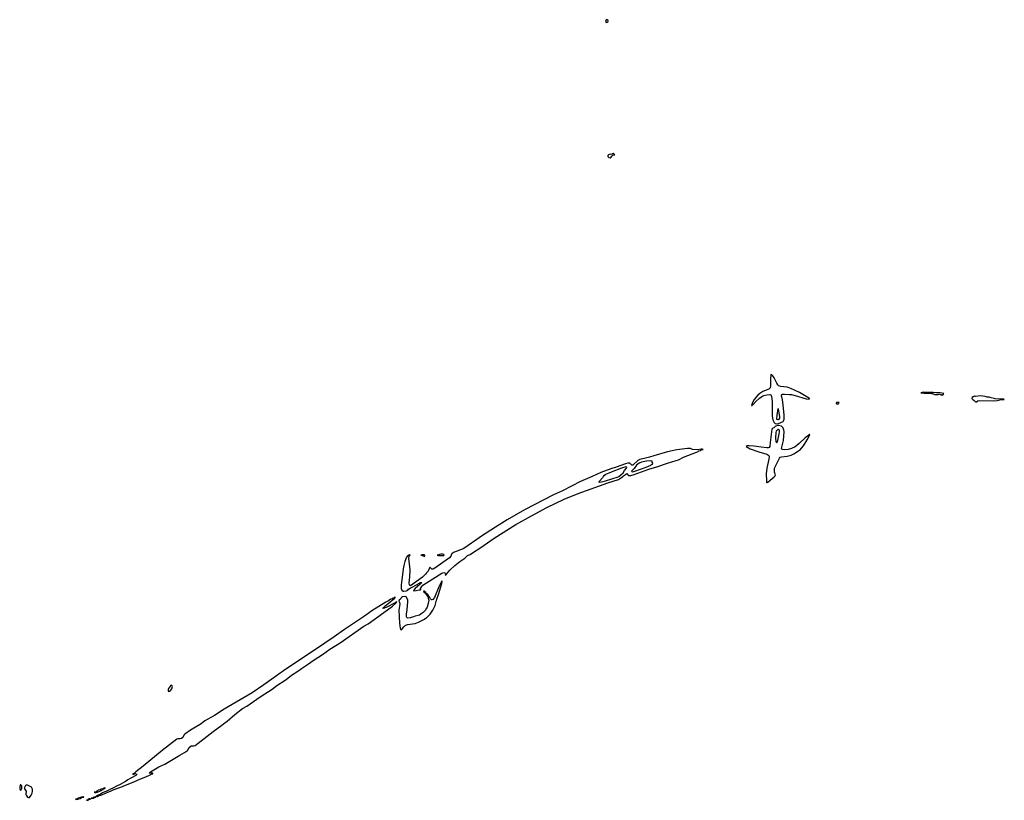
# Model space of a CAD drawing. Header units: inches. Extents: x 2674045 to 2721798, y 838094 to 949477.
# Tile 4 of 27: x 2701691 to 2721798, y 853386 to 869327. Entities that reach past the tile are written whole.
import ezdxf

# ---------------------------------------------------------------- set-up
doc = ezdxf.new("R2010")
doc.units = ezdxf.units.IN
doc.header["$MEASUREMENT"] = 0
for name, color, linetype in [('C7805', 7, 'Continuous'), ('C7815', 7, 'Continuous'), ('C7816', 7, 'Continuous'), ('C7826', 7, 'Continuous')]:
    doc.layers.add(name, color=color, linetype=linetype)

msp = doc.modelspace()

# ---------------------------------------------------------------- linework, layer by layer
at = {"layer": 'C7805', "color": 5, "elevation": 20}
for points in [[(2710000, 858028), (2709979, 858001), (2709914, 857946), (2709670, 857769), (2709650, 857784), (2709646, 857826), (2709657, 857950), (2709663, 858090), (2709638, 858330), (2709647, 858373), (2709655, 858385), (2709666, 858390), (2709658, 858398), (2709650, 858398), (2709610, 858375), (2709590, 858349), (2709557, 858263), (2709536, 858184), (2709522, 858110), (2709482, 857778), (2709483, 857710), (2709498, 857678), (2709520, 857660), (2709536, 857656), (2709590, 857663), (2709620, 857680), (2709630, 857696), (2709662, 857718), (2709819, 857801), (2709830, 857810), (2709859, 857821), (2709871, 857831), (2709897, 857837), (2709902, 857830), (2709884, 857816), (2709865, 857790), (2709768, 857712), (2709732, 857670), (2709741, 857661), (2709790, 857668), (2709850, 857685), (2709878, 857682), (2709886, 857690), (2709878, 857710), (2709901, 857750), (2709923, 857777), (2710000, 857825)], [(2710000, 857611), (2709994, 857614), (2709990, 857622), (2709982, 857622), (2709982, 857630), (2709950, 857657), (2709942, 857658), (2709932, 857650), (2709943, 857643), (2709952, 857630), (2709965, 857625), (2709970, 857618), (2709978, 857618), (2709978, 857610), (2709997, 857597), (2709996, 857590), (2710000, 857583)], [(2710000, 857309), (2709970, 857263), (2709930, 857223), (2709890, 857192), (2709859, 857170), (2709830, 857157), (2709770, 857147), (2709736, 857130), (2709665, 857110), (2709610, 857106), (2709596, 857116), (2709588, 857130), (2709588, 857188), (2709602, 857278), (2709617, 857443), (2709618, 857470), (2709613, 857493), (2709582, 857542), (2709569, 857549), (2709516, 857544), (2709501, 857539), (2709481, 857519), (2709470, 857493), (2709442, 857470), (2709432, 857450), (2709443, 857443), (2709450, 857425), (2709452, 857392), (2709436, 857270), (2709445, 857005), (2709460, 856900), (2709470, 856871), (2709490, 856864), (2709534, 856930), (2709564, 856956), (2709610, 856976), (2709770, 856999), (2709835, 857025), (2709955, 857085), (2710000, 857118)]]:
    msp.add_lwpolyline(points, dxfattribs=at)
for points in [[(2709910, 858399), (2709882, 858390), (2709936, 858376), (2709950, 858367), (2709966, 858370), (2709968, 858390), (2709950, 858397)], [(2709350, 857534), (2709338, 857522), (2709310, 857513), (2709299, 857501), (2709270, 857492), (2709222, 857458), (2709167, 857430), (2708885, 857255), (2708732, 857148), (2708323, 856877), (2708113, 856727), (2707732, 856468), (2707108, 856052), (2707051, 856009), (2707010, 855985), (2706933, 855927), (2706675, 855745), (2706436, 855584), (2705869, 855250), (2705670, 855121), (2705474, 855006), (2705398, 854950), (2705180, 854820), (2705064, 854736), (2705045, 854715), (2705020, 854670), (2704996, 854650), (2704970, 854642), (2704930, 854644), (2704903, 854637), (2704598, 854402), (2704214, 854086), (2704061, 853970), (2704042, 853950), (2704040, 853940), (2704002, 853930), (2704002, 853922), (2704010, 853914), (2704046, 853930), (2704042, 853938), (2704052, 853932), (2704074, 853930), (2704082, 853910), (2704065, 853890), (2703990, 853850), (2703961, 853839), (2703950, 853829), (2703897, 853803), (2703853, 853767), (2703745, 853710), (2703670, 853677), (2703590, 853633), (2703546, 853614), (2703497, 853583), (2703381, 853540), (2703319, 853501), (2703290, 853493), (2703278, 853482), (2703252, 853470), (2703262, 853462), (2703290, 853466), (2703302, 853470), (2703304, 853476), (2703317, 853483), (2703354, 853490), (2703362, 853498), (2703449, 853530), (2703460, 853540), (2703549, 853570), (2703603, 853597), (2703792, 853670), (2703816, 853684), (2704040, 853770), (2704114, 853806), (2704236, 853850), (2704329, 853890), (2704340, 853900), (2704372, 853910), (2704380, 853920), (2704413, 853930), (2704410, 853938), (2704400, 853940), (2704341, 853941), (2704335, 853950), (2704359, 853961), (2704364, 853970), (2704428, 854010), (2704535, 854070), (2704654, 854126), (2704962, 854310), (2705059, 854361), (2705115, 854405), (2705150, 854464), (2705190, 854495), (2705210, 854498), (2705250, 854495), (2705275, 854505), (2705639, 854790), (2705819, 854921), (2705850, 854950), (2705930, 855004), (2706082, 855138), (2706242, 855258), (2706330, 855310), (2706601, 855499), (2706867, 855670), (2706923, 855717), (2707130, 855855), (2707241, 855939), (2707370, 856020), (2707444, 856076), (2707587, 856170), (2707681, 856239), (2707877, 856363), (2708028, 856472), (2708235, 856605), (2708721, 856939), (2708805, 856990), (2709130, 857218), (2709304, 857350), (2709374, 857410), (2709378, 857422), (2709395, 857430), (2709390, 857438), (2709370, 857433), (2709359, 857421), (2709175, 857325), (2709145, 857315), (2709130, 857304), (2709108, 857308), (2709122, 857318), (2709128, 857332), (2709141, 857339), (2709150, 857350), (2709247, 857433), (2709299, 857470), (2709324, 857496), (2709348, 857510), (2709346, 857514), (2709350, 857514), (2709354, 857526), (2709366, 857530)], [(2704790, 855735), (2704770, 855723), (2704731, 855670), (2704723, 855650), (2704721, 855630), (2704730, 855609), (2704750, 855612), (2704770, 855629), (2704795, 855665), (2704812, 855710), (2704806, 855726), (2704801, 855730)], [(2701710, 853706), (2701692, 853670), (2701691, 853650), (2701693, 853613), (2701710, 853594), (2701722, 853598), (2701735, 853630), (2701735, 853670), (2701730, 853686)], [(2701825, 853695), (2701811, 853689), (2701802, 853678), (2701791, 853650), (2701791, 853630), (2701798, 853610), (2701825, 853570), (2701818, 853510), (2701825, 853490), (2701850, 853451), (2701870, 853443), (2701890, 853445), (2701929, 853490), (2701949, 853530), (2701956, 853570), (2701955, 853615), (2701949, 853630), (2701930, 853653), (2701850, 853694)], [(2703430, 853646), (2703422, 853638), (2703394, 853630), (2703398, 853622), (2703390, 853626), (2703382, 853618), (2703350, 853613), (2703337, 853603), (2703292, 853590), (2703281, 853579), (2703262, 853570), (2703260, 853560), (2703214, 853550), (2703225, 853545), (2703250, 853546), (2703266, 853550), (2703262, 853558), (2703274, 853554), (2703326, 853570), (2703366, 853590), (2703378, 853602), (2703393, 853607), (2703400, 853620), (2703430, 853626), (2703436, 853636)], [(2702998, 853458), (2702942, 853450), (2702938, 853442), (2702882, 853430), (2702880, 853420), (2702865, 853415), (2702834, 853410), (2702844, 853404), (2702870, 853407), (2702886, 853410), (2702882, 853418), (2702894, 853414), (2702935, 853425), (2702948, 853430), (2702946, 853434), (2702958, 853442), (2702998, 853450)], [(2703110, 853417), (2703092, 853410), (2703098, 853402), (2703090, 853406), (2703084, 853396), (2703054, 853390), (2703066, 853386), (2703090, 853388), (2703100, 853400), (2703138, 853410), (2703135, 853415)], [(2703239, 853459), (2703230, 853459), (2703202, 853450), (2703200, 853440), (2703185, 853435), (2703154, 853430), (2703165, 853425), (2703190, 853428), (2703206, 853430), (2703202, 853438), (2703210, 853434), (2703216, 853444), (2703248, 853450)]]:
    msp.add_lwpolyline(points, close=True, dxfattribs=at)
at = {"layer": 'C7815', "color": 5}
for points, elevation in [([(2710000, 857825), (2710310, 858021), (2710350, 858035), (2710372, 858032), (2710380, 858020), (2710384, 857984), (2710390, 857978), (2710393, 857987), (2710410, 858001), (2710476, 858084), (2710580, 858180), (2710680, 858260), (2710784, 858330), (2710838, 858382), (2710890, 858405), (2710938, 858442), (2711106, 858550), (2711382, 858738), (2711823, 859017), (2712143, 859197), (2712455, 859365), (2712807, 859533), (2713093, 859650), (2713703, 859870), (2713922, 859938), (2713983, 859977), (2714008, 860000)], 20), ([(2713385, 860000), (2713145, 859895), (2712774, 859706), (2712590, 859626), (2712002, 859318), (2711648, 859112), (2711410, 858967), (2711121, 858779), (2711077, 858743), (2710780, 858540), (2710750, 858524), (2710553, 858447), (2710519, 858421), (2710510, 858410), (2710497, 858370), (2710470, 858337), (2710150, 858115), (2710130, 858106), (2710107, 858107), (2710081, 858130), (2710070, 858149), (2710033, 858067), (2710000, 858028)], 20), ([(2713609, 860000), (2713595, 859970), (2713523, 859897), (2713511, 859890), (2713525, 859885), (2713570, 859890), (2713654, 859910), (2713910, 859991), (2713923, 860000)], 40), ([(2716937, 860000), (2716943, 859963), (2716944, 859884), (2716950, 859872), (2716958, 859882), (2716970, 859885), (2717014, 859926), (2717100, 859990), (2717108, 860000)], 20), ([(2710000, 857118), (2710012, 857128), (2710073, 857187), (2710131, 857269), (2710175, 857365), (2710204, 857476), (2710251, 857609), (2710304, 857796), (2710312, 857810), (2710318, 857858), (2710310, 857859), (2710301, 857839), (2710290, 857829), (2710250, 857746), (2710162, 857530), (2710130, 857486), (2710110, 857477), (2710102, 857482), (2710083, 857503), (2710070, 857529), (2710042, 857562), (2710030, 857583), (2710024, 857584), (2710010, 857604), (2710003, 857603), (2710002, 857610), (2710000, 857611)], 20), ([(2710000, 857583), (2710023, 857543), (2710034, 857514), (2710043, 857470), (2710036, 857404), (2710012, 857328), (2710000, 857309)], 20)]:
    msp.add_lwpolyline(points, dxfattribs=dict(at, elevation=elevation))
at = {"layer": 'C7815', "color": 5, "elevation": 20}
msp.add_lwpolyline([(2710327, 858413), (2710294, 858410), (2710214, 858390), (2710244, 858384), (2710310, 858383), (2710350, 858387), (2710358, 858390), (2710350, 858406)], close=True, dxfattribs=at)
at = {"layer": 'C7816', "color": 5}
for points, elevation in [([(2713690, 869327), (2713670, 869321), (2713658, 869310), (2713653, 869290), (2713670, 869271), (2713690, 869273), (2713709, 869290), (2713707, 869310)], 20), ([(2713810, 866593), (2713770, 866573), (2713750, 866579), (2713714, 866566), (2713701, 866550), (2713705, 866530), (2713725, 866510), (2713750, 866505), (2713770, 866519), (2713782, 866538), (2713802, 866558), (2713842, 866570)], 20), ([(2717030, 862079), (2717021, 861979), (2717024, 861850), (2717015, 861810), (2716990, 861785), (2716865, 861735), (2716805, 861695), (2716762, 861658), (2716689, 861572), (2716655, 861510), (2716634, 861450), (2716650, 861447), (2716659, 861461), (2716670, 861468), (2716727, 861533), (2716801, 861599), (2716848, 861632), (2716890, 861653), (2716948, 861668), (2717010, 861674), (2717028, 861668), (2717039, 861650), (2717044, 861630), (2717055, 861530), (2717060, 861350), (2717058, 861230), (2717073, 861153), (2717100, 861100), (2717122, 861082), (2717150, 861077), (2717190, 861079), (2717279, 861122), (2717294, 861146), (2717301, 861170), (2717300, 861250), (2717281, 861461), (2717266, 861566), (2717248, 861650), (2717256, 861670), (2717270, 861677), (2717310, 861683), (2717410, 861676), (2717451, 861670), (2717527, 861650), (2717750, 861584), (2717804, 861576), (2717818, 861582), (2717819, 861590), (2717616, 861716), (2717438, 861798), (2717362, 861822), (2717230, 861839), (2717194, 861850), (2717170, 861873), (2717150, 861903), (2717095, 862015), (2717070, 862054), (2717050, 862077)], 20), ([(2717170, 861389), (2717150, 861248), (2717146, 861170), (2717170, 861160), (2717190, 861164), (2717203, 861170), (2717216, 861190), (2717215, 861225), (2717190, 861374)], 40), ([(2718426, 861510), (2718374, 861510), (2718362, 861490), (2718370, 861482), (2718410, 861482)], 20), ([(2717170, 860956), (2717150, 860940), (2717142, 860930), (2717132, 860892), (2717127, 860787), (2717130, 860714), (2717138, 860698), (2717150, 860687), (2717170, 860731), (2717190, 860802), (2717199, 860870), (2717209, 860910), (2717210, 860930), (2717199, 860950), (2717190, 860955)], 40), ([(2714577, 860317), (2714491, 860311), (2714390, 860289), (2714340, 860270), (2714290, 860232), (2714241, 860159), (2714202, 860130), (2714186, 860110), (2714190, 860098), (2714210, 860091), (2714250, 860105), (2714485, 860190), (2714581, 860230), (2714596, 860244), (2714616, 860250), (2714624, 860270), (2714609, 860290), (2714604, 860310)], 40)]:
    msp.add_lwpolyline(points, close=True, dxfattribs=dict(at, elevation=elevation))
for points, elevation in [([(2717108, 860000), (2717117, 860010), (2717123, 860030), (2717108, 860088), (2717107, 860170), (2717130, 860223), (2717162, 860278), (2717204, 860370), (2717222, 860390), (2717250, 860401), (2717366, 860414), (2717444, 860436), (2717499, 860462), (2717598, 860522), (2717621, 860539), (2717696, 860624), (2717774, 860746), (2717828, 860850), (2717817, 860857), (2717810, 860855), (2717778, 860822), (2717730, 860785), (2717611, 860669), (2717530, 860607), (2717450, 860570), (2717383, 860550), (2717310, 860540), (2717267, 860547), (2717255, 860555), (2717247, 860570), (2717289, 860731), (2717302, 860910), (2717299, 860950), (2717277, 860997), (2717245, 861025), (2717190, 861038), (2717163, 861037), (2717118, 861022), (2717112, 861010), (2717098, 861002), (2717090, 860990), (2717074, 860986), (2717053, 860967), (2717016, 860690), (2717011, 860610), (2716997, 860590), (2716976, 860584), (2716950, 860584), (2716830, 860596), (2716690, 860616), (2716590, 860624), (2716550, 860624), (2716527, 860613), (2716526, 860610), (2716605, 860565), (2716783, 860503), (2716950, 860455), (2716987, 860430), (2716994, 860410), (2716991, 860350), (2716949, 860170), (2716934, 860050), (2716935, 860015), (2716937, 860000)], 20), ([(2714008, 860000), (2714019, 860010), (2714063, 860037), (2714090, 860060), (2714111, 860031), (2714121, 860021), (2714137, 860017), (2714170, 860020), (2714239, 860041), (2714537, 860150), (2714704, 860197), (2714918, 860270), (2715098, 860322), (2715142, 860338), (2715250, 860390), (2715510, 860498), (2715549, 860510), (2715560, 860520), (2715598, 860530), (2715602, 860538), (2715615, 860545), (2715646, 860550), (2715630, 860558), (2715610, 860558), (2715536, 860544), (2715430, 860549), (2715392, 860572), (2715331, 860571), (2715110, 860545), (2714921, 860499), (2714640, 860420), (2714553, 860390), (2714498, 860382), (2714356, 860344), (2714317, 860323), (2714210, 860229), (2714190, 860230), (2714161, 860261), (2714148, 860268), (2714110, 860271), (2714060, 860260), (2713874, 860190), (2713764, 860156), (2713562, 860078), (2713385, 860000)], 20), ([(2713923, 860000), (2713970, 860031), (2714013, 860070), (2714039, 860121), (2714082, 860170), (2714091, 860191), (2714070, 860197), (2713983, 860170), (2713770, 860090), (2713641, 860030), (2713626, 860014), (2713614, 860010), (2713609, 860000)], 40)]:
    msp.add_lwpolyline(points, dxfattribs=dict(at, elevation=elevation))
at = {"layer": 'C7826', "color": 5, "elevation": 20}
for points in [[(2720150, 861721), (2720094, 861710), (2720162, 861698), (2720290, 861702), (2720310, 861692), (2720330, 861692), (2720362, 861682), (2720373, 861673), (2720450, 861672), (2720470, 861678), (2720490, 861671), (2720511, 861671), (2720530, 861662), (2720548, 861672), (2720566, 861690), (2720490, 861709), (2720410, 861708), (2720344, 861716), (2720250, 861713)], [(2721310, 861645), (2721210, 861635), (2721190, 861638), (2721170, 861626), (2721150, 861626), (2721142, 861618), (2721134, 861590), (2721152, 861570), (2721178, 861558), (2721210, 861521), (2721230, 861521), (2721258, 861542), (2721290, 861550), (2721570, 861546), (2721652, 861552), (2721710, 861567), (2721798, 861570), (2721790, 861575), (2721710, 861575), (2721610, 861584), (2721590, 861594), (2721532, 861608), (2721510, 861609), (2721490, 861618), (2721450, 861618), (2721406, 861630)]]:
    msp.add_lwpolyline(points, close=True, dxfattribs=at)

doc.saveas('drawing.dxf')
